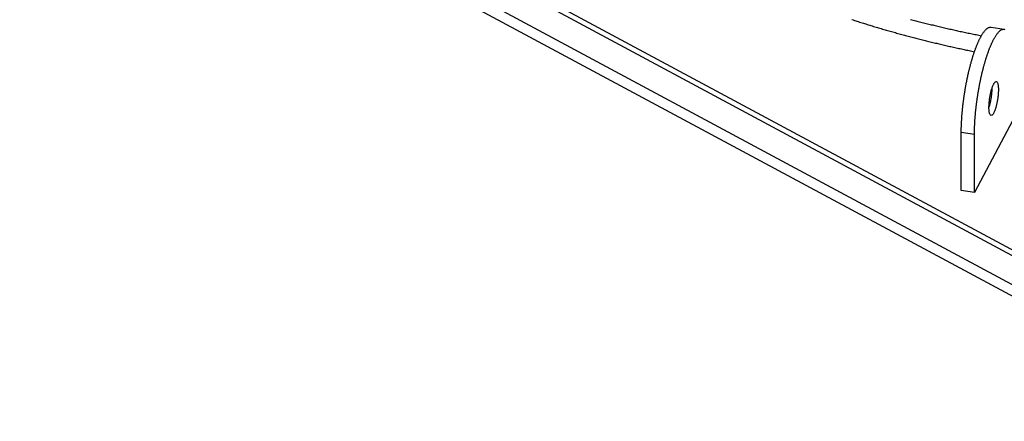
# Model space of a CAD drawing. Header units: millimetres. Extents: x 0 to 841, y 0 to 594.
# Tile 3 of 34: x 101 to 289, y 171 to 248. Entities that reach past the tile are written whole.
import ezdxf

# ---------------------------------------------------------------- set-up
doc = ezdxf.new("R2010")
doc.units = ezdxf.units.MM
doc.layers.add('FINA', color=7, linetype='CONTINUOUS', lineweight=25)

msp = doc.modelspace()

# ---------------------------------------------------------------- linework, layer by layer
at = {"layer": 'FINA'}
for points in [[(71.5, 320.83), (335.5, 179.09)], [(72.53, 321.38), (336.53, 179.64)], [(71.5, 315.29), (335.5, 173.55)], [(71.5, 315.29), (335.5, 173.55)], [(71.5, 313.08), (335.5, 171.34)], [(260.1, 248.26), (260.35, 248.19), (260.59, 248.11), (260.83, 248.03), (261.08, 247.95), (261.32, 247.87), (261.56, 247.8), (261.81, 247.72), (262.05, 247.64), (262.3, 247.57), (262.54, 247.49), (262.78, 247.42), (263.03, 247.34), (263.27, 247.27), (263.52, 247.19), (263.76, 247.12), (264.01, 247.04), (264.25, 246.97), (264.5, 246.9), (264.74, 246.82), (264.99, 246.75), (265.23, 246.68), (265.48, 246.6), (265.72, 246.53), (265.97, 246.46), (266.21, 246.39), (266.46, 246.32), (266.7, 246.25), (266.95, 246.18), (267.2, 246.11), (267.44, 246.04), (267.69, 245.97), (267.93, 245.9), (268.18, 245.83), (268.43, 245.76), (268.67, 245.69), (268.92, 245.63), (269.16, 245.56), (269.41, 245.49), (269.66, 245.42), (269.9, 245.36), (270.15, 245.29), (270.4, 245.22), (270.65, 245.16), (270.89, 245.09), (271.14, 245.03), (271.39, 244.96), (271.63, 244.9), (271.88, 244.83), (272.13, 244.77), (272.38, 244.7), (272.62, 244.64), (272.87, 244.58), (273.12, 244.51), (273.37, 244.45), (273.61, 244.39), (273.86, 244.33), (274.11, 244.26), (274.36, 244.2), (274.61, 244.14), (274.85, 244.08), (275.1, 244.02), (275.35, 243.96), (275.6, 243.9), (275.85, 243.84), (276.1, 243.78), (276.35, 243.72), (276.59, 243.66), (276.84, 243.6), (277.09, 243.54), (277.34, 243.48), (277.59, 243.43), (277.84, 243.37), (278.09, 243.31), (278.34, 243.25), (278.59, 243.2), (278.84, 243.14), (279.08, 243.08), (279.33, 243.03), (279.58, 242.97), (279.83, 242.92), (280.08, 242.86), (280.33, 242.81), (280.58, 242.75), (280.83, 242.7), (281.08, 242.64), (281.33, 242.59), (281.58, 242.54), (281.83, 242.48), (282.08, 242.43), (282.33, 242.38), (282.58, 242.33), (282.83, 242.27), (283.08, 242.22), (283.33, 242.17), (283.58, 242.12)], [(271.32, 248.3), (271.57, 248.24), (271.82, 248.17), (272.07, 248.1), (272.32, 248.04), (272.57, 247.98), (272.82, 247.91), (273.07, 247.85), (273.32, 247.78), (273.57, 247.72), (273.82, 247.66), (274.07, 247.6), (274.32, 247.53), (274.57, 247.47), (274.82, 247.41), (275.08, 247.35), (275.33, 247.29), (275.58, 247.23), (275.83, 247.17), (276.08, 247.1), (276.33, 247.04), (276.58, 246.99), (276.83, 246.93), (277.08, 246.87), (277.34, 246.81), (277.59, 246.75), (277.84, 246.69), (278.09, 246.63), (278.34, 246.57), (278.6, 246.52), (278.85, 246.46), (279.1, 246.4), (279.35, 246.35), (279.6, 246.29), (279.86, 246.23), (280.11, 246.18), (280.36, 246.12), (280.61, 246.07), (280.86, 246.01), (281.12, 245.96), (281.37, 245.9), (281.62, 245.85), (281.87, 245.8), (282.13, 245.74), (282.38, 245.69), (282.63, 245.64), (282.89, 245.58), (283.14, 245.53), (283.39, 245.48), (283.65, 245.43), (283.9, 245.38), (284.15, 245.32), (284.4, 245.27), (284.66, 245.22), (284.91, 245.17)], [(281.05, 226.61), (281.05, 226.73), (281.05, 226.85), (281.05, 226.98), (281.06, 227.1), (281.06, 227.22), (281.06, 227.34), (281.06, 227.46), (281.06, 227.58), (281.07, 227.7), (281.07, 227.82), (281.08, 227.94), (281.08, 228.06), (281.08, 228.18), (281.09, 228.3), (281.1, 228.42), (281.1, 228.54), (281.11, 228.66), (281.11, 228.78), (281.12, 228.9), (281.13, 229.02), (281.13, 229.14), (281.14, 229.26), (281.15, 229.39), (281.16, 229.51), (281.17, 229.63), (281.18, 229.75), (281.18, 229.87), (281.19, 229.99), (281.2, 230.11), (281.21, 230.23), (281.22, 230.35), (281.23, 230.47), (281.24, 230.59), (281.26, 230.71), (281.27, 230.83), (281.28, 230.95), (281.29, 231.07), (281.3, 231.19), (281.31, 231.31), (281.33, 231.43), (281.34, 231.55), (281.35, 231.67), (281.37, 231.79), (281.38, 231.91), (281.39, 232.03), (281.41, 232.15), (281.42, 232.27), (281.44, 232.39), (281.45, 232.51), (281.47, 232.62), (281.48, 232.74), (281.5, 232.86), (281.52, 232.98), (281.53, 233.1), (281.55, 233.22), (281.57, 233.34), (281.58, 233.46), (281.6, 233.58), (281.62, 233.7), (281.64, 233.82), (281.65, 233.94), (281.67, 234.06), (281.69, 234.18), (281.71, 234.3), (281.73, 234.42), (281.75, 234.53), (281.77, 234.65), (281.79, 234.77), (281.81, 234.89), (281.83, 235.01), (281.85, 235.13), (281.87, 235.25), (281.89, 235.37), (281.91, 235.49), (281.93, 235.6), (281.95, 235.72), (281.98, 235.84), (282, 235.96), (282.02, 236.08), (282.04, 236.2), (282.07, 236.31), (282.09, 236.43), (282.11, 236.55), (282.14, 236.67), (282.16, 236.79), (282.18, 236.91), (282.21, 237.02), (282.23, 237.14), (282.26, 237.26), (282.28, 237.38), (282.31, 237.5), (282.34, 237.61), (282.36, 237.73), (282.39, 237.85), (282.42, 237.97), (282.44, 238.08), (282.47, 238.2), (282.5, 238.32), (282.53, 238.44), (282.55, 238.55), (282.58, 238.67), (282.61, 238.79), (282.64, 238.9), (282.67, 239.02), (282.7, 239.14), (282.73, 239.26), (282.76, 239.37), (282.79, 239.49), (282.82, 239.61), (282.85, 239.72), (282.88, 239.84), (282.92, 239.95), (282.95, 240.07), (282.98, 240.19), (283.01, 240.3), (283.05, 240.42), (283.08, 240.53), (283.11, 240.65), (283.15, 240.77), (283.18, 240.88), (283.22, 241), (283.25, 241.11), (283.29, 241.23), (283.33, 241.34), (283.36, 241.46), (283.4, 241.57), (283.44, 241.69), (283.47, 241.8), (283.51, 241.92), (283.55, 242.03), (283.59, 242.14), (283.63, 242.26), (283.67, 242.37), (283.71, 242.48), (283.75, 242.6), (283.79, 242.71), (283.84, 242.82), (283.88, 242.94), (283.92, 243.05), (283.97, 243.16), (284.01, 243.27), (284.06, 243.39), (284.1, 243.5), (284.15, 243.61), (284.2, 243.72), (284.24, 243.83), (284.29, 243.94), (284.34, 244.05), (284.39, 244.16), (284.44, 244.27), (284.49, 244.38), (284.55, 244.49), (284.6, 244.59), (284.66, 244.7), (284.71, 244.81), (284.77, 244.92), (284.83, 245.02), (284.88, 245.13), (284.95, 245.23), (285.01, 245.33), (285.07, 245.44), (285.13, 245.54), (285.2, 245.64), (285.27, 245.74), (285.34, 245.84), (285.41, 245.93), (285.49, 246.03), (285.56, 246.12), (285.64, 246.21), (285.72, 246.3), (285.81, 246.39), (285.9, 246.47), (285.99, 246.54), (286.09, 246.61), (286.19, 246.68), (286.3, 246.73), (286.41, 246.77), (286.53, 246.8), (286.65, 246.81), (286.77, 246.8)], [(283.58, 226.23), (283.58, 226.35), (283.58, 226.47), (283.58, 226.59), (283.58, 226.71), (283.58, 226.83), (283.58, 226.95), (283.59, 227.07), (283.59, 227.19), (283.59, 227.31), (283.6, 227.43), (283.6, 227.55), (283.6, 227.67), (283.61, 227.79), (283.61, 227.91), (283.62, 228.03), (283.62, 228.16), (283.63, 228.28), (283.64, 228.4), (283.64, 228.52), (283.65, 228.64), (283.66, 228.76), (283.67, 228.88), (283.67, 229), (283.68, 229.12), (283.69, 229.24), (283.7, 229.36), (283.71, 229.48), (283.72, 229.6), (283.73, 229.72), (283.74, 229.84), (283.75, 229.96), (283.76, 230.08), (283.77, 230.2), (283.78, 230.32), (283.79, 230.44), (283.8, 230.56), (283.81, 230.68), (283.83, 230.8), (283.84, 230.92), (283.85, 231.04), (283.86, 231.16), (283.88, 231.28), (283.89, 231.4), (283.91, 231.52), (283.92, 231.64), (283.93, 231.76), (283.95, 231.88), (283.96, 232), (283.98, 232.12), (283.99, 232.24), (284.01, 232.36), (284.02, 232.48), (284.04, 232.6), (284.06, 232.72), (284.07, 232.84), (284.09, 232.95), (284.11, 233.07), (284.12, 233.19), (284.14, 233.31), (284.16, 233.43), (284.18, 233.55), (284.2, 233.67), (284.21, 233.79), (284.23, 233.91), (284.25, 234.03), (284.27, 234.15), (284.29, 234.27), (284.31, 234.38), (284.33, 234.5), (284.35, 234.62), (284.37, 234.74), (284.39, 234.86), (284.41, 234.98), (284.43, 235.1), (284.46, 235.22), (284.48, 235.34), (284.5, 235.45), (284.52, 235.57), (284.54, 235.69), (284.57, 235.81), (284.59, 235.93), (284.61, 236.05), (284.64, 236.16), (284.66, 236.28), (284.68, 236.4), (284.71, 236.52), (284.73, 236.64), (284.76, 236.75), (284.78, 236.87), (284.81, 236.99), (284.83, 237.11), (284.86, 237.23), (284.89, 237.34), (284.91, 237.46), (284.94, 237.58), (284.97, 237.7), (284.99, 237.81), (285.02, 237.93), (285.05, 238.05), (285.08, 238.17), (285.11, 238.28), (285.13, 238.4), (285.16, 238.52), (285.19, 238.63), (285.22, 238.75), (285.25, 238.87), (285.28, 238.98), (285.31, 239.1), (285.34, 239.22), (285.38, 239.33), (285.41, 239.45), (285.44, 239.57), (285.47, 239.68), (285.5, 239.8), (285.54, 239.92), (285.57, 240.03), (285.6, 240.15), (285.64, 240.26), (285.67, 240.38), (285.71, 240.49), (285.74, 240.61), (285.78, 240.72), (285.81, 240.84), (285.85, 240.95), (285.89, 241.07), (285.92, 241.18), (285.96, 241.3), (286, 241.41), (286.04, 241.53), (286.08, 241.64), (286.12, 241.76), (286.16, 241.87), (286.2, 241.98), (286.24, 242.1), (286.28, 242.21), (286.32, 242.32), (286.36, 242.44), (286.4, 242.55), (286.45, 242.66), (286.49, 242.77), (286.54, 242.89), (286.58, 243), (286.63, 243.11), (286.67, 243.22), (286.72, 243.33), (286.77, 243.44), (286.82, 243.55), (286.87, 243.66), (286.92, 243.77), (286.97, 243.88), (287.02, 243.99), (287.07, 244.1), (287.13, 244.21), (287.18, 244.32), (287.24, 244.42), (287.29, 244.53), (287.35, 244.63), (287.41, 244.74), (287.47, 244.84), (287.53, 244.95), (287.59, 245.05), (287.66, 245.15), (287.73, 245.25), (287.79, 245.35), (287.86, 245.45), (287.94, 245.55), (288.01, 245.64), (288.09, 245.73), (288.17, 245.83), (288.25, 245.91), (288.33, 246), (288.42, 246.08), (288.52, 246.15), (288.62, 246.23), (288.72, 246.29), (288.83, 246.34), (288.94, 246.38), (289.06, 246.41), (289.18, 246.42), (289.3, 246.42)], [(286.77, 246.8), (289.3, 246.42)], [(289.3, 246.42), (289.41, 246.39)], [(286.36, 231.46), (286.36, 231.58), (286.36, 231.7), (286.37, 231.82), (286.37, 231.94), (286.38, 232.06), (286.39, 232.18), (286.4, 232.3), (286.41, 232.42), (286.42, 232.54), (286.43, 232.66), (286.44, 232.78), (286.46, 232.9), (286.47, 233.02), (286.49, 233.14), (286.51, 233.26), (286.53, 233.38), (286.55, 233.5), (286.57, 233.62), (286.59, 233.74), (286.61, 233.86), (286.64, 233.97), (286.66, 234.09), (286.69, 234.21), (286.72, 234.33), (286.74, 234.44), (286.77, 234.56), (286.8, 234.68), (286.84, 234.79), (286.87, 234.91), (286.91, 235.03), (286.94, 235.14), (286.98, 235.25), (287.02, 235.37), (287.06, 235.48), (287.11, 235.59), (287.16, 235.7), (287.21, 235.81), (287.26, 235.92), (287.32, 236.03), (287.39, 236.13), (287.46, 236.22), (287.54, 236.31), (287.64, 236.38), (287.76, 236.4)], [(287.76, 236.4), (287.87, 236.34), (287.94, 236.25), (287.99, 236.14), (288.04, 236.03), (288.07, 235.91), (288.09, 235.79), (288.11, 235.68), (288.13, 235.56), (288.14, 235.44), (288.15, 235.32), (288.16, 235.2), (288.16, 235.08), (288.16, 234.96), (288.16, 234.84), (288.16, 234.72), (288.16, 234.59), (288.16, 234.47), (288.15, 234.35), (288.14, 234.23), (288.14, 234.11), (288.13, 233.99), (288.12, 233.87), (288.1, 233.75), (288.09, 233.63), (288.08, 233.51), (288.06, 233.4), (288.05, 233.28), (288.03, 233.16), (288.01, 233.04), (288, 232.92), (287.98, 232.8), (287.95, 232.68), (287.93, 232.56), (287.91, 232.44), (287.89, 232.33), (287.86, 232.21), (287.83, 232.09), (287.81, 231.97), (287.78, 231.86), (287.75, 231.74), (287.72, 231.62), (287.69, 231.51), (287.65, 231.39), (287.62, 231.28), (287.58, 231.16), (287.54, 231.05), (287.5, 230.94), (287.46, 230.82), (287.41, 230.71), (287.37, 230.6), (287.32, 230.49), (287.26, 230.38), (287.2, 230.28), (287.14, 230.18), (287.07, 230.08), (286.98, 229.99), (286.88, 229.93), (286.76, 229.91)], [(286.9, 235.01), (286.9, 234.89), (286.9, 234.77), (286.89, 234.64), (286.89, 234.52), (286.88, 234.4), (286.87, 234.27), (286.86, 234.15), (286.85, 234.03), (286.84, 233.9), (286.83, 233.78), (286.81, 233.66), (286.8, 233.54), (286.78, 233.41), (286.76, 233.29), (286.74, 233.17), (286.72, 233.05), (286.7, 232.93), (286.68, 232.81), (286.66, 232.68), (286.63, 232.56), (286.61, 232.44), (286.58, 232.32), (286.55, 232.2), (286.52, 232.08), (286.49, 231.96), (286.46, 231.84), (286.43, 231.72), (286.4, 231.61), (286.36, 231.49)], [(286.76, 229.91), (286.65, 229.97), (286.57, 230.07), (286.52, 230.19), (286.48, 230.31), (286.45, 230.43), (286.42, 230.56), (286.4, 230.69), (286.39, 230.82), (286.38, 230.94), (286.37, 231.07), (286.36, 231.2), (286.36, 231.33), (286.36, 231.46)], [(290.95, 229.01), (283.58, 215.15)], [(281.05, 215.54), (281.05, 226.61)], [(283.58, 226.23), (281.05, 226.61)], [(283.58, 215.15), (283.58, 226.23)], [(283.58, 215.15), (281.05, 215.54)]]:
    msp.add_lwpolyline(points, dxfattribs=at)

doc.saveas('drawing.dxf')
